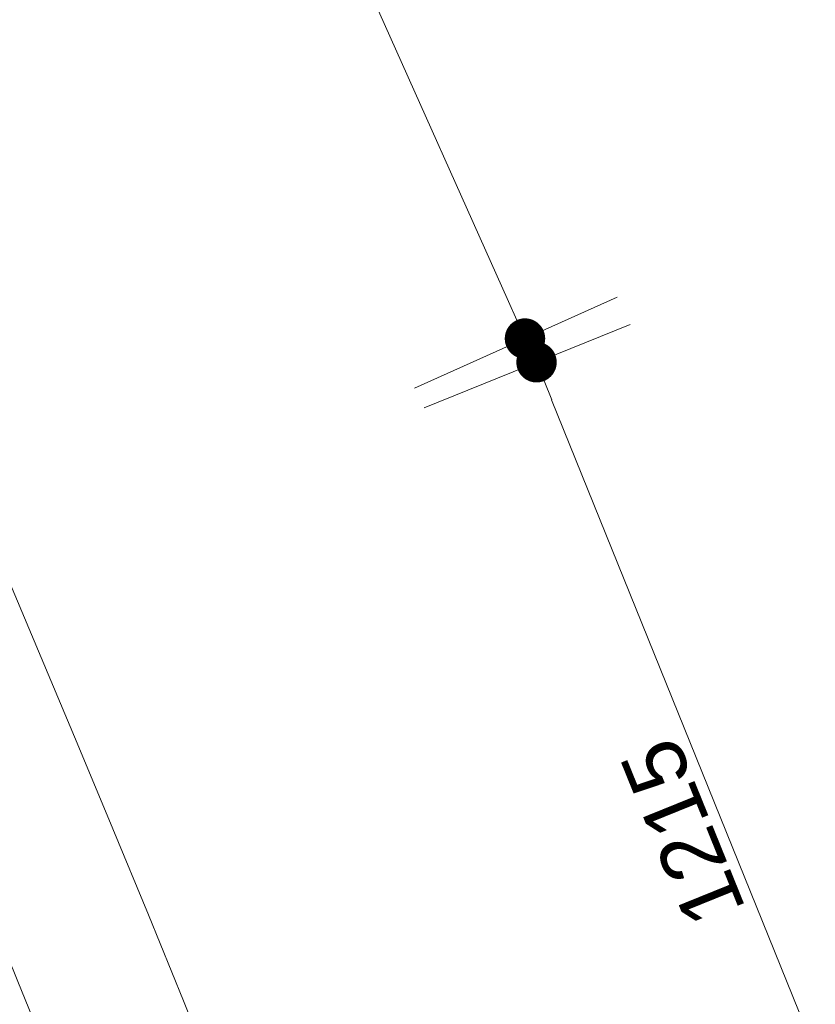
# Model space of a CAD drawing. Header units: millimetres. Extents: x -62314 to 79800, y -34032 to 28340.
# Tile 237 of 256: x 64589 to 65575, y -265 to 954. Entities that reach past the tile are written whole.
import ezdxf

# ---------------------------------------------------------------- set-up
doc = ezdxf.new("R2010")
doc.units = ezdxf.units.MM
doc.header["$LTSCALE"] = 508
doc.header["$PDMODE"] = 1
doc.header["$PDSIZE"] = -2
doc.linetypes.add('Dash Style-6', pattern=[1.04164, 0.625, -0.20828, 0.06943, -0.13893])
doc.layers.get('0').update_dxf_attribs({"lineweight": 0})
doc.layers.get('DEFPOINTS').update_dxf_attribs({"lineweight": 0})
for name, color, linetype, lineweight in [('(00) tekening-aanzicht grijs', 8, 'Continuous', 0), ('(00) tekening-stramien-algemeen', 7, 'Dash Style-6', 0), ('Dimension', 7, 'Continuous', 0), ('None', 7, 'Continuous', 0)]:
    doc.layers.add(name, color=color, linetype=linetype, lineweight=lineweight)
doc.styles.add('Helvetica', font='Helvetica')
doc.dimstyles.new('KE __', dxfattribs={"dimtxt": 151.308594, "dimasz": 50.074463, "dimexe": 125, "dimexo": 500, "dimgap": 25, "dimtad": 1, "dimdec": 1, "dimtxsty": 'Helvetica', "dimblk": 'DOT', "dimblk1": 'DOT', "dimblk2": 'DOT', "dimcen": 0, "dimdle": 100, "dimazin": 0, "dimtfac": 0.8, "dimtdec": 1, "dimtix": 1, "dimtmove": 0, "dimatfit": 0, "dimldrblk": 'DOT', "dimfxl": 150, "dimfxlon": 1, "dimfrac": 2, "dimtolj": 1, "dimarcsym": 0})

# ---------------------------------------------------------------- blocks, each defined once
blk = doc.blocks.new('_Dot')
at = {"color": 0, "linetype": 'ByBlock', "lineweight": -2}
blk.add_line((-0.5, 0), (-1, 0), dxfattribs=at)
at = {"color": 0, "linetype": 'ByBlock', "const_width": 0.5}
blk.add_lwpolyline([(-0.25, 0, 1), (0.25, 0, 1)], format="xyb", close=True, dxfattribs=at)
blk = doc.blocks.new('*D302')
at = {"layer": 'DEFPOINTS', "color": 0, "transparency": 33554687}
for p in [(19477.2, 5627.9), (20020.5, 4907.5), (18507.2, 4896.2)]:
    blk.add_point(p, dxfattribs=at)
at = {"layer": 'Dimension', "color": 0, "lineweight": -2, "transparency": 33554687}
for p, q in [((19930.2, 5027.3), (20095.8, 4807.7)), ((19090.5, 4206), (19980.5, 4877.4)), ((18960.2, 4295.6), (19125.8, 4076.1))]:
    blk.add_line(p, q, dxfattribs=at)
at = {"layer": 'Dimension', "color": 0, "lineweight": -2, "xscale": 50.07446289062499, "yscale": 50.07446289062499, "zscale": 50.07446289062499}
for p, rotation in [((20020.5, 4907.5), 37.02683171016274), ((19050.5, 4175.9), 217.0268317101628)]:
    blk.add_blockref('_Dot', p, dxfattribs=dict(at, rotation=rotation))
at = {"layer": 'Dimension', "color": 0, "lineweight": 0, "transparency": 33554687, "insert": (19505.2, 4581.9), "char_height": 75.65, "attachment_point": 5, "rotation": 37.0268, "style": 'Helvetica'}
blk.add_mtext('\\A1;1215', dxfattribs=at)
blk = doc.blocks.new('*D303')
at = {"layer": 'DEFPOINTS', "color": 0, "transparency": 33554687}
for p in [(20419, 6395.4), (20988, 5695.1), (19476.1, 5629.2)]:
    blk.add_point(p, dxfattribs=at)
at = {"layer": 'Dimension', "color": 0, "lineweight": -2, "transparency": 33554687}
for p, q in [((20893.4, 5811.5), (21066.9, 5598.1)), ((20084, 4960.5), (20949.2, 5663.6)), ((19950.5, 5045.4), (20124, 4831.9))]:
    blk.add_line(p, q, dxfattribs=at)
at = {"layer": 'Dimension', "color": 0, "lineweight": -2, "xscale": 50.07446289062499, "yscale": 50.07446289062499, "zscale": 50.07446289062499}
for p, rotation in [((20988, 5695.1), 39.09683171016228), ((20045.1, 4928.9), 219.0968317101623)]:
    blk.add_blockref('_Dot', p, dxfattribs=dict(at, rotation=rotation))
at = {"layer": 'Dimension', "color": 0, "lineweight": 0, "transparency": 33554687, "insert": (20484.8, 5351.1), "char_height": 75.65, "attachment_point": 5, "rotation": 39.0968, "style": 'Helvetica'}
blk.add_mtext('\\A1;1215', dxfattribs=at)
blk = doc.blocks.new('Stramien blok B')
at = {"layer": '(00) tekening-stramien-algemeen', "color": 2, "lineweight": 0, "transparency": 33554687}
blk.add_arc((35700.8, -3868.7), 33612.3, 18.04471, 49.82225, dxfattribs=at)
blk = doc.blocks.new('bu-b-10')
at = {"layer": 'Dimension', "color": 17, "lineweight": 0, "transparency": 33554687}
for p1, p2, picture, middle in [((19476.1, 5629.2), (20419, 6395.4), '*D303', (20484.8, 5351.1)), ((18507.2, 4896.2), (19477.2, 5627.9), '*D302', (19505.2, 4581.9))]:
    dim = blk.add_aligned_dim(p1=p1, p2=p2, distance=-902.3, dimstyle='KE __', override={"dimtxt": 75.654297, "dimgap": 12.5, "dimdec": 0, "dimpost": '<>', "dimtxsty": 'Helvetica', "dimtmove": 2}, dxfattribs=at)
    dim.commit()
    dim.dimension.update_dxf_attribs({"geometry": picture, "text_midpoint": middle})
blk = doc.blocks.new('blok B 01 (2D)')
at = {"layer": '(00) tekening-aanzicht grijs', "color": 17, "lineweight": 0, "transparency": 33554687, "flags": 128}
blk.add_lwpolyline([(67147.1, 17815), (67147.2, 17815, 0.120217), (58756, 30980.7), (59001.1, 31046.4), (59684.3, 30368.2), (59885.2, 30566, -0.112264), (67637.5, 17926, -0.000404), (67654.8, 17874.8), (67653.6, 17874.1, -0.068823), (67693, 17589.1), (67693, 8520.6), (67193, 8520.6), (67193, 17589.1, 0.081822), (67163.9, 17765.6)], format="xyb", dxfattribs=at)
at = {"layer": 'None', "color": 17, "lineweight": 0, "transparency": 33554687, "flags": 128}
blk.add_lwpolyline([(67854.8, 18398.6, 0.109455), (60141.4, 30818.1)], format="xyb", dxfattribs=at)
at = {"layer": 'None', "color": 17, "transparency": 33554687, "rotation": 90}
blk.add_blockref('bu-b-10', (68047, 8444.1), dxfattribs=at)

msp = doc.modelspace()

# ---------------------------------------------------------------- block references
at = {"layer": 'None', "color": 17, "transparency": 33554687}
for name, p, rotation in [('blok B 01 (2D)', (-3125.94, -10622.93), 344.9999999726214), ('Stramien blok B', (0, 0), 344.9999645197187)]:
    msp.add_blockref(name, p, dxfattribs=dict(at, rotation=rotation))

doc.saveas('drawing.dxf')
